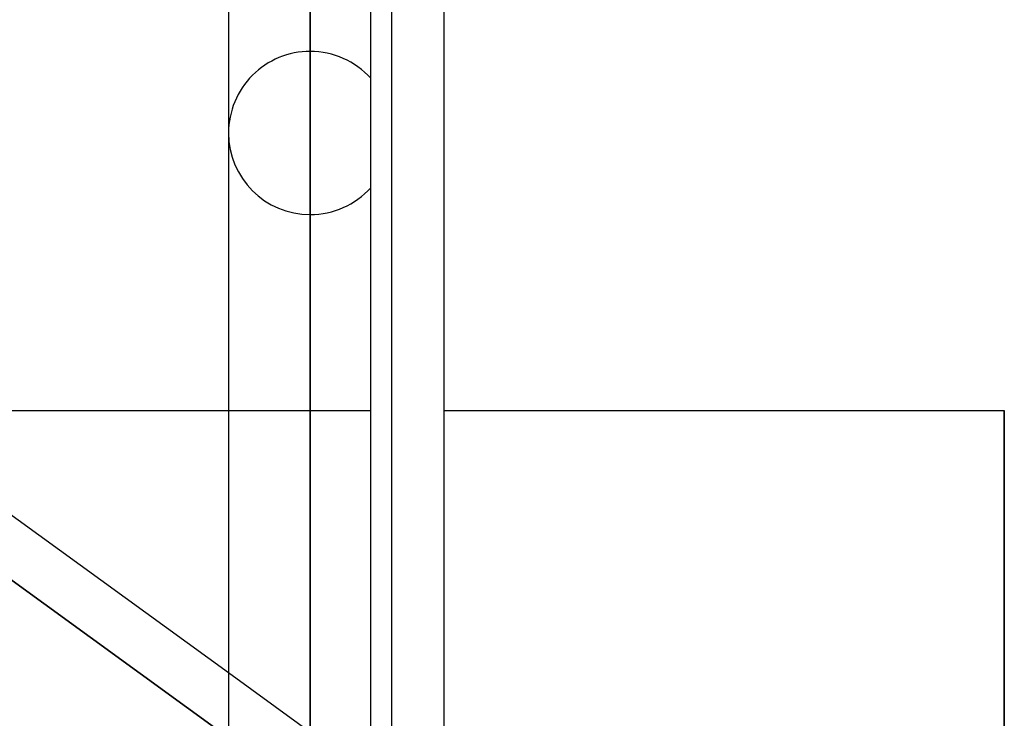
# Model space of a CAD drawing. Header units: millimetres. Extents: x -123 to 100, y -288 to 288.
# Tile 50 of 77: x -24 to -11, y 67 to 77. Entities that reach past the tile are written whole.
import ezdxf

# ---------------------------------------------------------------- set-up
doc = ezdxf.new("R2010")
doc.units = ezdxf.units.MM
doc.layers.add('MAIN-1', color=7, linetype='Continuous')
doc.layers.add('MAIN-2', color=7, linetype='Continuous')

msp = doc.modelspace()

# ---------------------------------------------------------------- linework, layer by layer
at = {"layer": 'MAIN-1'}
for p, q in [((-20.305, 171.99), (-20.305, 0)), ((-21.435, 170.929), (-21.435, 0)), ((-19.175, 0), (-19.175, 170.929)), ((-18.458, 81.36), (-18.458, 0)), ((-21.435, 67.557), (-30.175, 73.906)), ((-26.436, 71.19), (-21.435, 71.19)), ((-18.458, 71.19), (-10.7, 71.19)), ((-10.7, 0), (-10.7, 71.19))]:
    msp.add_line(p, q, dxfattribs=at)
at = {"layer": 'MAIN-2'}
for p, q in [((-20.305, 0), (-20.305, 171.99)), ((-20.305, 170.496), (-20.305, 62.596)), ((-20.305, 0), (-20.305, 170.496)), ((-20.305, 66.379), (-20.305, 87.462)), ((-20.305, 85.202), (-20.305, 64.85)), ((-19.468, 61.981), (-19.468, 81.36)), ((-20.305, 58.435), (-20.305, 76.162)), ((-19.468, 56.952), (-19.468, 74.273)), ((-20.305, 73.902), (-20.305, 56.83)), ((-30.407, 73.178), (-20.951, 66.309)), ((-20.951, 66.309), (-30.407, 73.178)), ((-21.435, 71.19), (-19.468, 71.19)), ((-10.7, 71.19), (-10.7, 0)), ((-19.309, 66.013), (-21.435, 67.557))]:
    msp.add_line(p, q, dxfattribs=at)
for start, end in [(90, 180.0001), (42.1704, 90), (180.0001, 270), (270, 317.8294)]:
    msp.add_arc((-20.305, 75.032), 1.13, start, end, dxfattribs=at)

doc.saveas('drawing.dxf')
